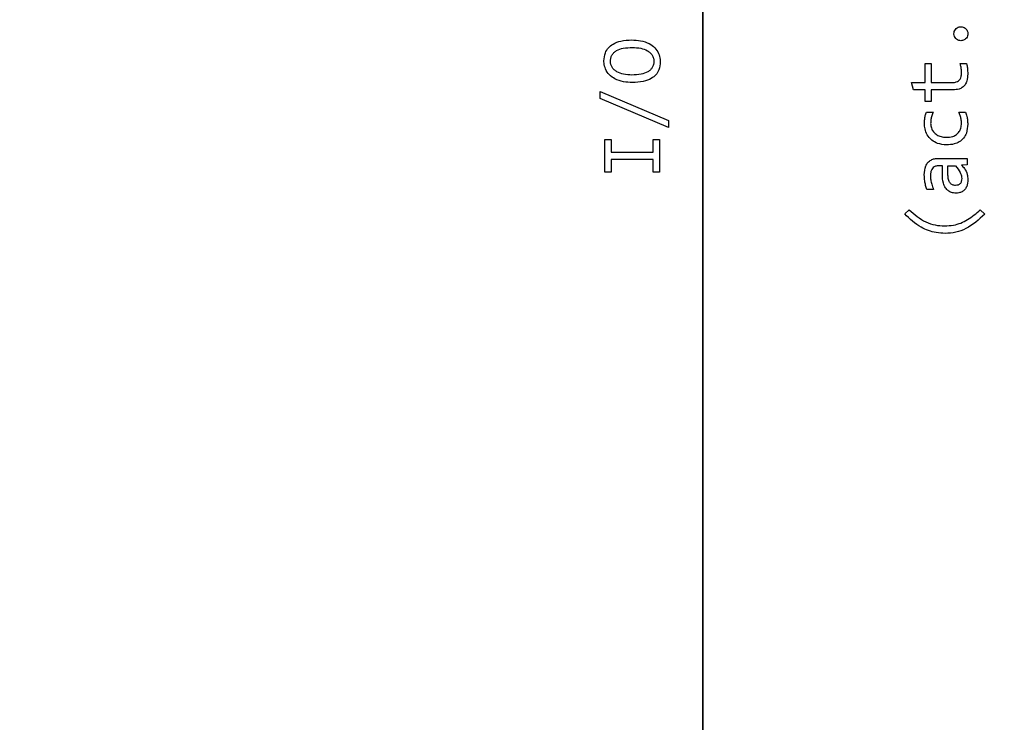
# Model space of a CAD drawing. Header units: millimetres. Extents: x 0 to 420, y 0 to 297.
# Tile 115 of 145: x 207.44 to 211.86, y 188.09 to 191.24. Entities that reach past the tile are written whole.
import ezdxf

# ---------------------------------------------------------------- set-up
doc = ezdxf.new("R2010")
doc.units = ezdxf.units.MM
doc.linetypes.add('PHANTOM', pattern=[12.7, 6.35, -1.27, 1.27, -1.27, 1.27, -1.27])
doc.styles.add('SLDTEXTSTYLE0', font='TXT', dxfattribs={"width": 0.75})
doc.dimstyles.new('SLDDIMSTYLE0', dxfattribs={"dimtxt": 3.5, "dimasz": 3.302, "dimexe": 0, "dimexo": 0.0625, "dimgap": 0.875, "dimtad": 1, "dimlfac": 5, "dimrnd": 1e-09, "dimzin": 12, "dimdsep": 46, "dimtxsty": 'SLDTEXTSTYLE0', "dimsah": 1, "dimcen": 0.09, "dimadec": 0, "dimazin": 3, "dimtfac": 1, "dimtofl": 0, "dimtmove": 0, "dimatfit": 3, "dimfxl": 1, "dimfrac": 2, "dimtolj": 1, "dimtzin": 12, "dimarcsym": 0})

# ---------------------------------------------------------------- blocks, each defined once
blk = doc.blocks.new('_D_2')
at = {"color": 7, "linetype": 'Continuous', "lineweight": 18}
for p, q in [((185.436, 191.7553), (185.436, 250.8462)), ((235.436, 223.7553), (235.436, 250.8462)), ((235.436, 249.8462), (185.436, 249.8462))]:
    blk.add_line(p, q, dxfattribs=at)
for points in [[(185.436, 249.8462), (188.738, 249.3382), (188.738, 250.3542)], [(235.436, 249.8462), (232.134, 250.3542), (232.134, 249.3382)]]:
    blk.add_solid(points, dxfattribs=at)
at = {"color": 7, "linetype": 'Continuous', "lineweight": 18, "insert": (206.5569, 254.3579), "char_height": 3.5, "attachment_point": 1, "style": 'SLDTEXTSTYLE0'}
blk.add_mtext('250', dxfattribs=at)
blk = doc.blocks.new('_D_5')
at = {"color": 7, "linetype": 'Continuous', "lineweight": 18}
for p, q in [((186.436, 221.3553), (271.0027, 221.3553)), ((270.0027, 160.1553), (270.0027, 221.3553)), ((186.436, 160.1553), (271.0027, 160.1553))]:
    blk.add_line(p, q, dxfattribs=at)
for points in [[(270.0027, 221.3553), (269.4947, 218.0533), (270.5107, 218.0533)], [(270.0027, 160.1553), (270.5107, 163.4573), (269.4947, 163.4573)]]:
    blk.add_solid(points, dxfattribs=at)
at = {"color": 7, "linetype": 'Continuous', "lineweight": 18, "insert": (265.491, 186.8762), "char_height": 3.5, "attachment_point": 1, "rotation": 90, "style": 'SLDTEXTSTYLE0'}
blk.add_mtext('306', dxfattribs=at)

msp = doc.modelspace()

# ---------------------------------------------------------------- linework, layer by layer
at = {"color": 7, "linetype": 'PHANTOM', "lineweight": 35}
msp.add_line((210.5017, 243.1863), (210.5017, 142.4764), dxfattribs=at)
at = {"color": 7, "linetype": 'Continuous', "lineweight": 25}
for p, q in [((211.4998, 191.0439), (211.5273, 191.0439)), ((211.4998, 190.959), (211.4998, 191.0439)), ((211.5273, 191.0439), (211.5273, 190.959)), ((211.6578, 191.0439), (211.686, 191.0439)), ((211.4394, 190.959), (211.4998, 190.959)), ((211.4478, 190.9262), (211.4394, 190.959)), ((211.4998, 190.9262), (211.4478, 190.9262)), ((211.4998, 190.8733), (211.4998, 190.9262)), ((211.5273, 190.959), (211.6232, 190.959)), ((211.5273, 190.9262), (211.5273, 190.8733)), ((211.6258, 190.9262), (211.5273, 190.9262)), ((210.042, 190.9182), (210.3485, 190.789)), ((210.042, 190.8869), (210.042, 190.9182)), ((210.3485, 190.7577), (210.042, 190.8869)), ((211.5273, 190.8733), (211.4998, 190.8733)), ((210.3485, 190.789), (210.3485, 190.7577)), ((211.5059, 190.8264), (211.5372, 190.8264)), ((211.6512, 190.8264), (211.6816, 190.8264)), ((210.062, 190.7037), (210.0902, 190.7037)), ((210.062, 190.5565), (210.062, 190.7037)), ((210.0902, 190.7037), (210.0902, 190.6471)), ((210.2793, 190.7037), (210.308, 190.7037)), ((210.2793, 190.6471), (210.2793, 190.7037)), ((210.308, 190.7037), (210.308, 190.5565)), ((210.0902, 190.6471), (210.2793, 190.6471)), ((210.0902, 190.6132), (210.0902, 190.5565)), ((210.2793, 190.6132), (210.0902, 190.6132)), ((210.2793, 190.5565), (210.2793, 190.6132)), ((211.5584, 190.6183), (211.6886, 190.6183)), ((211.6886, 190.6183), (211.6886, 190.589)), ((211.5776, 190.5855), (211.561, 190.5855)), ((211.5776, 190.5462), (211.5776, 190.5855)), ((211.6027, 190.5438), (211.6027, 190.5855)), ((211.6027, 190.5855), (211.6362, 190.5855)), ((211.6886, 190.589), (211.6633, 190.5883)), ((210.0902, 190.5565), (210.062, 190.5565)), ((210.308, 190.5565), (210.2793, 190.5565)), ((211.5377, 190.4784), (211.5081, 190.4784)), ((211.4083, 190.3693), (211.4277, 190.3882)), ((211.7477, 190.3882), (211.7678, 190.3684))]:
    msp.add_line(p, q, dxfattribs=at)
for points, knots in [([(211.6294, 191.1779), (211.6297, 191.1813), (211.6303, 191.1882), (211.6355, 191.1975), (211.6434, 191.2047), (211.6523, 191.2086), (211.6583, 191.209), (211.6609, 191.2092)], [0, 0, 0, 0, 0.205924, 0.418754, 0.634156, 0.845747, 1, 1, 1, 1]), ([(211.6609, 191.2092), (211.6643, 191.2089), (211.6711, 191.2082), (211.6803, 191.203), (211.6874, 191.1952), (211.6914, 191.1863), (211.6918, 191.1803), (211.6919, 191.1779)], [0, 0, 0, 0, 0.2077915, 0.417781, 0.6331621, 0.8487495, 1, 1, 1, 1]), ([(210.0585, 191.0561), (210.0595, 191.0685), (210.0613, 191.0897), (210.0776, 191.1156), (210.1016, 191.1349), (210.138, 191.1478), (210.167, 191.1491), (210.1832, 191.1498)], [0, 0, 0, 0, 0.207368, 0.357326, 0.507124, 0.723811, 1, 1, 1, 1]), ([(210.1832, 191.1498), (210.1966, 191.1493), (210.2236, 191.1483), (210.2595, 191.1363), (210.2881, 191.1165), (210.305, 191.0908), (210.3108, 191.0682), (210.3112, 191.0557), (210.3113, 191.0524)], [0, 0, 0, 0, 0.222477, 0.446331, 0.618849, 0.792591, 0.944289, 1, 1, 1, 1]), ([(211.6609, 191.1466), (211.6575, 191.1469), (211.6505, 191.1475), (211.641, 191.1527), (211.6338, 191.1606), (211.6298, 191.1695), (211.6295, 191.1755), (211.6294, 191.1779)], [0, 0, 0, 0, 0.205611, 0.424847, 0.638612, 0.853265, 1, 1, 1, 1]), ([(211.6919, 191.1779), (211.6917, 191.1745), (211.6911, 191.1675), (211.6858, 191.1583), (211.6779, 191.1511), (211.6691, 191.1471), (211.6632, 191.1467), (211.6609, 191.1466)], [0, 0, 0, 0, 0.20746, 0.423902, 0.637465, 0.856198, 1, 1, 1, 1]), ([(210.0878, 191.0541), (210.0881, 191.0592), (210.0886, 191.069), (210.094, 191.0825), (210.1029, 191.0939), (210.1196, 191.1058), (210.1479, 191.1149), (210.1721, 191.1158), (210.1857, 191.1163)], [0, 0, 0, 0, 0.116372, 0.223501, 0.32978, 0.443762, 0.68951, 1, 1, 1, 1]), ([(210.1857, 191.1163), (210.1986, 191.1158), (210.2221, 191.1148), (210.2496, 191.105), (210.2664, 191.093), (210.2756, 191.0817), (210.2813, 191.0685), (210.2819, 191.059), (210.2822, 191.0541)], [0, 0, 0, 0, 0.301406, 0.549113, 0.669363, 0.779099, 0.886426, 1, 1, 1, 1]), ([(210.1861, 190.9589), (210.1727, 190.9595), (210.1458, 190.9605), (210.1099, 190.9724), (210.0814, 190.9923), (210.0646, 191.0179), (210.059, 191.0404), (210.0586, 191.0528), (210.0585, 191.0561)], [0, 0, 0, 0, 0.2230883, 0.4475288, 0.6196461, 0.7929006, 0.9451322, 1, 1, 1, 1]), ([(210.1843, 190.9924), (210.1714, 190.993), (210.1479, 190.994), (210.1204, 191.0036), (210.1036, 191.0155), (210.0944, 191.0267), (210.0887, 191.0399), (210.0881, 191.0493), (210.0878, 191.0541)], [0, 0, 0, 0, 0.301385, 0.550092, 0.670117, 0.779542, 0.886592, 1, 1, 1, 1]), ([(210.2822, 191.0541), (210.2819, 191.0491), (210.2813, 191.0395), (210.276, 191.0261), (210.2671, 191.0149), (210.2505, 191.003), (210.2222, 190.9938), (210.1979, 190.9929), (210.1843, 190.9924)], [0, 0, 0, 0, 0.115029, 0.221361, 0.327322, 0.441322, 0.687204, 1, 1, 1, 1]), ([(210.3113, 191.0524), (210.3102, 191.0397), (210.3085, 191.0183), (210.2921, 190.9925), (210.2683, 190.9737), (210.2318, 190.9609), (210.2026, 190.9597), (210.1861, 190.9589)], [0, 0, 0, 0, 0.212412, 0.358587, 0.504623, 0.720911, 1, 1, 1, 1]), ([(211.6635, 191.0018), (211.6634, 191.0051), (211.6632, 191.0139), (211.6613, 191.028), (211.659, 191.0386), (211.6578, 191.0439)], [0, 0, 0, 0, 0.235099, 0.616175, 1, 1, 1, 1]), ([(211.686, 191.0439), (211.6874, 191.0373), (211.6898, 191.0263), (211.691, 191.0105), (211.6912, 191.0013), (211.6913, 190.9967)], [0, 0, 0, 0, 0.421426, 0.710171, 1, 1, 1, 1]), ([(211.6232, 190.959), (211.6288, 190.9594), (211.6381, 190.9599), (211.6498, 190.9656), (211.6576, 190.9741), (211.6628, 190.9866), (211.6632, 190.9963), (211.6635, 191.0018)], [0, 0, 0, 0, 0.249875, 0.409029, 0.568989, 0.754566, 1, 1, 1, 1]), ([(211.6913, 190.9967), (211.6907, 190.9862), (211.6899, 190.9696), (211.6805, 190.9486), (211.6679, 190.936), (211.6491, 190.9275), (211.6348, 190.9267), (211.6258, 190.9262)], [0, 0, 0, 0, 0.284257, 0.448348, 0.61384, 0.757994, 1, 1, 1, 1]), ([(211.4971, 190.7743), (211.4973, 190.781), (211.4977, 190.7932), (211.5005, 190.8107), (211.5041, 190.8211), (211.5059, 190.8264)], [0, 0, 0, 0, 0.377591, 0.686108, 1, 1, 1, 1]), ([(211.5372, 190.8264), (211.5346, 190.8208), (211.5297, 190.81), (211.5256, 190.7925), (211.5251, 190.7809), (211.5249, 190.775)], [0, 0, 0, 0, 0.345651, 0.668669, 1, 1, 1, 1]), ([(211.6633, 190.7763), (211.663, 190.7824), (211.6624, 190.794), (211.6582, 190.8109), (211.6535, 190.8212), (211.6512, 190.8264)], [0, 0, 0, 0, 0.347831, 0.670049, 1, 1, 1, 1]), ([(211.6816, 190.8264), (211.6837, 190.82), (211.6877, 190.8082), (211.6907, 190.7899), (211.6911, 190.7783), (211.6913, 190.7724)], [0, 0, 0, 0, 0.363604, 0.679691, 1, 1, 1, 1]), ([(211.5961, 190.6791), (211.5824, 190.6803), (211.5586, 190.6822), (211.5284, 190.6995), (211.5088, 190.7227), (211.4985, 190.749), (211.4976, 190.7665), (211.4971, 190.7743)], [0, 0, 0, 0, 0.2637762, 0.4616036, 0.6601349, 0.8465967, 1, 1, 1, 1]), ([(211.5249, 190.775), (211.5255, 190.7682), (211.5268, 190.7546), (211.5372, 190.7367), (211.5525, 190.7234), (211.5723, 190.7147), (211.587, 190.7138), (211.595, 190.7133)], [0, 0, 0, 0, 0.194773, 0.389029, 0.578666, 0.771787, 1, 1, 1, 1]), ([(211.595, 190.7133), (211.6049, 190.7138), (211.6209, 190.7147), (211.6413, 190.7244), (211.6539, 190.7376), (211.662, 190.7555), (211.6628, 190.7688), (211.6633, 190.7763)], [0, 0, 0, 0, 0.279333, 0.452135, 0.625992, 0.78655, 1, 1, 1, 1]), ([(211.6913, 190.7724), (211.6904, 190.7587), (211.6889, 190.7364), (211.6739, 190.7088), (211.6546, 190.6918), (211.6278, 190.6808), (211.6079, 190.6798), (211.5961, 190.6791)], [0, 0, 0, 0, 0.267223, 0.436801, 0.606966, 0.767682, 1, 1, 1, 1]), ([(211.4962, 190.5445), (211.4971, 190.5582), (211.4983, 190.5781), (211.5116, 190.6006), (211.5257, 190.6118), (211.542, 190.6176), (211.553, 190.6181), (211.5584, 190.6183)], [0, 0, 0, 0, 0.370365, 0.534356, 0.699213, 0.852629, 1, 1, 1, 1]), ([(211.561, 190.5855), (211.556, 190.5851), (211.5473, 190.5844), (211.5364, 190.5778), (211.5287, 190.5685), (211.5246, 190.556), (211.5242, 190.5468), (211.524, 190.5421)], [0, 0, 0, 0, 0.229434, 0.401193, 0.573092, 0.781093, 1, 1, 1, 1]), ([(211.6362, 190.5855), (211.6442, 190.5757), (211.6553, 190.5621), (211.6633, 190.5418), (211.6642, 190.5329), (211.6646, 190.5288)], [0, 0, 0, 0, 0.583989, 0.811532, 1, 1, 1, 1]), ([(211.6633, 190.5883), (211.6678, 190.5834), (211.6788, 190.5713), (211.69, 190.549), (211.6913, 190.5314), (211.6919, 190.5235)], [0, 0, 0, 0, 0.2763744, 0.6760203, 1, 1, 1, 1]), ([(211.5081, 190.4784), (211.5061, 190.4847), (211.5019, 190.4974), (211.4974, 190.5195), (211.4967, 190.5353), (211.4962, 190.5445)], [0, 0, 0, 0, 0.296767, 0.5936199, 1, 1, 1, 1]), ([(211.524, 190.5421), (211.5243, 190.5354), (211.5248, 190.522), (211.5295, 190.5006), (211.5348, 190.4863), (211.5377, 190.4784)], [0, 0, 0, 0, 0.306038, 0.612041, 1, 1, 1, 1]), ([(211.6382, 190.4625), (211.6314, 190.463), (211.6189, 190.464), (211.6027, 190.473), (211.5897, 190.4873), (211.5791, 190.5122), (211.5781, 190.5332), (211.5776, 190.5462)], [0, 0, 0, 0, 0.173723, 0.318794, 0.463557, 0.665146, 1, 1, 1, 1]), ([(211.6371, 190.4971), (211.6345, 190.4972), (211.6296, 190.4974), (211.6227, 190.4996), (211.6167, 190.5032), (211.6116, 190.5083), (211.6076, 190.515), (211.6034, 190.5269), (211.603, 190.5368), (211.6027, 190.5438)], [0, 0, 0, 0, 0.11654, 0.223456, 0.326287, 0.431139, 0.549903, 0.681591, 1, 1, 1, 1]), ([(211.6646, 190.5288), (211.6643, 190.524), (211.6639, 190.517), (211.6602, 190.5088), (211.6567, 190.5043), (211.6525, 190.501), (211.6462, 190.4978), (211.6408, 190.4974), (211.6371, 190.4971)], [0, 0, 0, 0, 0.304406, 0.434589, 0.557611, 0.663006, 0.769016, 1, 1, 1, 1]), ([(211.6919, 190.5235), (211.6912, 190.513), (211.69, 190.4969), (211.679, 190.4783), (211.6665, 190.4682), (211.6522, 190.4633), (211.6427, 190.4628), (211.6382, 190.4625)], [0, 0, 0, 0, 0.340439, 0.514982, 0.690681, 0.850953, 1, 1, 1, 1]), ([(211.5899, 190.2818), (211.5765, 190.2825), (211.5393, 190.2845), (211.4725, 190.3089), (211.4316, 190.3473), (211.4083, 190.3693)], [0, 0, 0, 0, 0.193994, 0.539778, 1, 1, 1, 1]), ([(211.4277, 190.3882), (211.4516, 190.3676), (211.4866, 190.3375), (211.5443, 190.3179), (211.5731, 190.3162), (211.5875, 190.3153)], [0, 0, 0, 0, 0.520459, 0.760301, 1, 1, 1, 1]), ([(211.5875, 190.3153), (211.6009, 190.3161), (211.6369, 190.3182), (211.6944, 190.3411), (211.7295, 190.3722), (211.7477, 190.3882)], [0, 0, 0, 0, 0.222904, 0.59832, 1, 1, 1, 1]), ([(211.7678, 190.3684), (211.7413, 190.344), (211.7027, 190.3085), (211.638, 190.285), (211.6059, 190.2828), (211.5899, 190.2818)], [0, 0, 0, 0, 0.525715, 0.763804, 1, 1, 1, 1])]:
    msp.add_open_spline(points, degree=3, knots=knots, dxfattribs=at)

# ---------------------------------------------------------------- dimensions: what is measured, and where the dimension line sits
at = {"color": 7, "linetype": 'Continuous', "lineweight": 18}
dim = msp.add_linear_dim(base=(185.436, 249.8462), p1=(235.436, 222.7553), p2=(185.436, 190.7553), dimstyle='SLDDIMSTYLE0', dxfattribs=at)
dim.commit()
dim.dimension.update_dxf_attribs({"geometry": '_D_2', "text_midpoint": (210.436, 249.8462), "dimtype": 160})
dim = msp.add_linear_dim(base=(270.0027, 221.3553), p1=(185.436, 160.1553), p2=(185.436, 221.3553), angle=90, dimstyle='SLDDIMSTYLE0', dxfattribs=at)
dim.commit()
dim.dimension.update_dxf_attribs({"geometry": '_D_5', "text_midpoint": (270.0027, 190.7553), "dimtype": 160})

doc.saveas('drawing.dxf')
